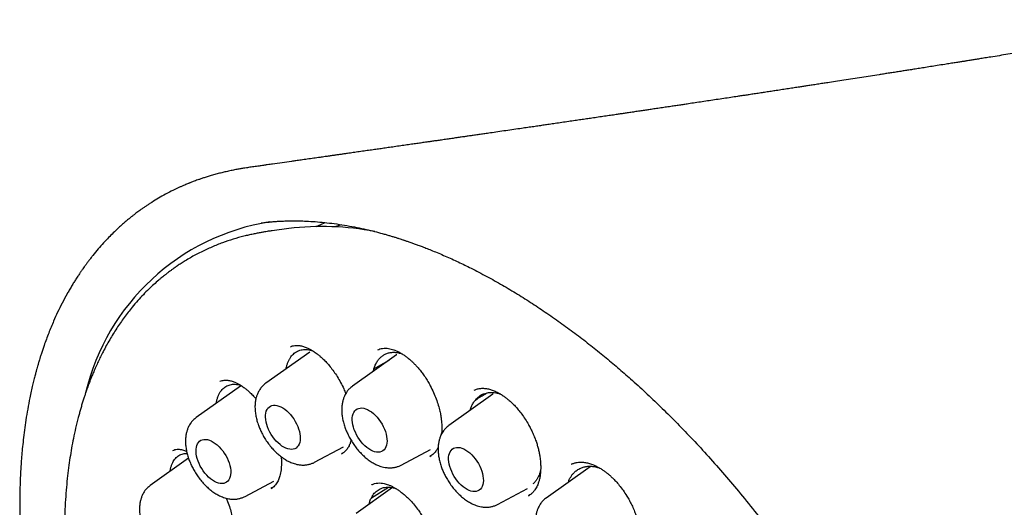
# Model space of a CAD drawing. Header units: millimetres. Extents: x 8 to 743, y 12 to 692.
# Tile 45 of 57: x 663 to 688, y 307 to 319. Entities that reach past the tile are written whole.
import ezdxf

# ---------------------------------------------------------------- set-up
doc = ezdxf.new("R2010")
doc.units = ezdxf.units.MM

msp = doc.modelspace()

# ---------------------------------------------------------------- linework, layer by layer
at = {"color": 7, "linetype": 'Continuous', "lineweight": 30}
for p, q in [((669.017, 313.847), (669.026, 313.848)), ((669.297, 313.655), (669.291, 313.654)), ((669.707, 313.707), (669.297, 313.655)), ((670.233, 310.627), (669.134, 309.848)), ((670.236, 310.629), (670.233, 310.627)), ((672.399, 310.558), (671.3, 309.78)), ((672.402, 310.56), (672.399, 310.558)), ((671.82, 310.148), (671.834, 310.207)), ((668.499, 309.776), (667.399, 308.997)), ((668.502, 309.778), (668.499, 309.776)), ((674.804, 309.576), (673.705, 308.797)), ((674.807, 309.578), (674.804, 309.576)), ((670.351, 307.878), (671.072, 308.263)), ((667.207, 307.979), (666.251, 307.302)), ((671.026, 308.09), (671.061, 308.111)), ((672.516, 307.809), (673.246, 308.198)), ((673.232, 308.027), (673.264, 308.046)), ((677.234, 307.767), (676.135, 306.988)), ((676.761, 307.826), (676.771, 307.83)), ((676.773, 307.833), (676.765, 307.83)), ((677.237, 307.769), (677.234, 307.767)), ((668.616, 307.027), (669.337, 307.412)), ((669.269, 307.228), (669.303, 307.248)), ((672.301, 307.247), (671.391, 306.602)), ((671.771, 306.996), (672.198, 307.258)), ((671.781, 307.32), (671.784, 307.323)), ((671.817, 307.335), (671.814, 307.334)), ((674.921, 306.827), (675.664, 307.223)), ((675.69, 307.043), (675.714, 307.059))]:
    msp.add_line(p, q, dxfattribs=at)
at = {"color": 7, "linetype": 'Continuous', "lineweight": 30, "flags": 128}
for points in [[(670.394, 313.757), (670.506, 313.811), (670.616, 313.859)], [(671.023, 313.804), (670.988, 313.793), (670.858, 313.75)], [(669.127, 309.001), (669.128, 309.056), (669.135, 309.106), (669.147, 309.152), (669.165, 309.192), (669.188, 309.227), (669.215, 309.256), (669.248, 309.278), (669.284, 309.293), (669.324, 309.301), (669.367, 309.302), (669.412, 309.296), (669.46, 309.282), (669.508, 309.262), (669.558, 309.235), (669.607, 309.202), (669.656, 309.163), (669.704, 309.118), (669.749, 309.069), (669.793, 309.015), (669.833, 308.959), (669.87, 308.899), (669.902, 308.837), (669.93, 308.775), (669.954, 308.712), (669.972, 308.649), (669.985, 308.588), (669.992, 308.529), (669.994, 308.473), (669.99, 308.421), (669.981, 308.372), (669.966, 308.329), (669.945, 308.291), (669.92, 308.26), (669.89, 308.234), (669.856, 308.216), (669.818, 308.204), (669.776, 308.2), (669.732, 308.202), (669.685, 308.212), (669.637, 308.229), (669.588, 308.253), (669.538, 308.283), (669.489, 308.319), (669.441, 308.361), (669.394, 308.408), (669.35, 308.459), (669.308, 308.515), (669.269, 308.573), (669.235, 308.634), (669.204, 308.696), (669.178, 308.759), (669.157, 308.822), (669.142, 308.883), (669.132, 308.944), (669.127, 309.001)], [(671.293, 308.932), (671.294, 308.987), (671.301, 309.037), (671.313, 309.083), (671.331, 309.124), (671.354, 309.158), (671.381, 309.187), (671.413, 309.209), (671.45, 309.224), (671.49, 309.232), (671.533, 309.233), (671.578, 309.227), (671.625, 309.214), (671.674, 309.193), (671.724, 309.166), (671.773, 309.133), (671.822, 309.094), (671.87, 309.049), (671.915, 309), (671.959, 308.947), (671.999, 308.89), (672.035, 308.83), (672.068, 308.769), (672.096, 308.706), (672.12, 308.643), (672.138, 308.581), (672.151, 308.52), (672.158, 308.46), (672.16, 308.404), (672.156, 308.352), (672.146, 308.304), (672.131, 308.26), (672.111, 308.223), (672.086, 308.191), (672.056, 308.166), (672.022, 308.147), (671.983, 308.135), (671.942, 308.131), (671.898, 308.133), (671.851, 308.143), (671.803, 308.16), (671.754, 308.184), (671.704, 308.214), (671.655, 308.25), (671.607, 308.292), (671.56, 308.339), (671.516, 308.391), (671.474, 308.446), (671.435, 308.504), (671.4, 308.565), (671.37, 308.627), (671.344, 308.69), (671.323, 308.753), (671.308, 308.815), (671.298, 308.875), (671.293, 308.932)], [(667.393, 308.15), (667.394, 308.205), (667.401, 308.255), (667.413, 308.301), (667.431, 308.341), (667.453, 308.376), (667.481, 308.405), (667.513, 308.427), (667.55, 308.442), (667.589, 308.45), (667.632, 308.451), (667.678, 308.445), (667.725, 308.431), (667.774, 308.411), (667.823, 308.384), (667.873, 308.351), (667.922, 308.312), (667.969, 308.267), (668.015, 308.218), (668.058, 308.164), (668.099, 308.108), (668.135, 308.048), (668.168, 307.986), (668.196, 307.924), (668.22, 307.861), (668.238, 307.798), (668.251, 307.737), (668.258, 307.678), (668.26, 307.622), (668.256, 307.57), (668.246, 307.521), (668.231, 307.478), (668.211, 307.44), (668.186, 307.409), (668.156, 307.383), (668.121, 307.365), (668.083, 307.353), (668.042, 307.349), (667.998, 307.351), (667.951, 307.361), (667.903, 307.378), (667.854, 307.402), (667.804, 307.432), (667.755, 307.468), (667.707, 307.51), (667.66, 307.557), (667.615, 307.608), (667.574, 307.664), (667.535, 307.722), (667.5, 307.783), (667.47, 307.845), (667.444, 307.908), (667.423, 307.97), (667.407, 308.032), (667.397, 308.093), (667.393, 308.15)], [(673.698, 307.95), (673.699, 308.004), (673.706, 308.055), (673.718, 308.101), (673.736, 308.141), (673.759, 308.176), (673.786, 308.205), (673.818, 308.227), (673.855, 308.242), (673.895, 308.25), (673.938, 308.251), (673.983, 308.244), (674.03, 308.231), (674.079, 308.211), (674.129, 308.184), (674.178, 308.151), (674.227, 308.111), (674.275, 308.067), (674.32, 308.018), (674.364, 307.964), (674.404, 307.907), (674.44, 307.848), (674.473, 307.786), (674.501, 307.724), (674.525, 307.661), (674.543, 307.598), (674.556, 307.537), (674.563, 307.478), (674.565, 307.422), (674.561, 307.369), (674.551, 307.321), (674.536, 307.278), (674.516, 307.24), (674.491, 307.208), (674.461, 307.183), (674.427, 307.164), (674.388, 307.153), (674.347, 307.148), (674.303, 307.151), (674.256, 307.161), (674.208, 307.178), (674.159, 307.201), (674.109, 307.231), (674.06, 307.268), (674.012, 307.31), (673.965, 307.357), (673.921, 307.408), (673.879, 307.463), (673.84, 307.522), (673.805, 307.582), (673.775, 307.645), (673.749, 307.707), (673.728, 307.77), (673.713, 307.832), (673.703, 307.892), (673.698, 307.95)]]:
    msp.add_lwpolyline(points, dxfattribs=at)
at = {"color": 7, "linetype": 'Continuous', "lineweight": 30}
for centre, radius, start, end in [((670.127, 308.3), 5.646, 99.1008, 166.5706), ((670.547, 306.643), 7.114, 79.3764, 96.775)]:
    msp.add_arc(centre, radius, start, end, dxfattribs=at)
for points, knots in [([(692.853, 318.916), (692.804, 318.908), (692.713, 318.892), (692.586, 318.871), (692.486, 318.853), (692.41, 318.84), (692.355, 318.831), (692.314, 318.824), (692.281, 318.819), (692.251, 318.813), (692.22, 318.808), (692.164, 318.799), (692.079, 318.784), (691.953, 318.763), (691.801, 318.737), (691.622, 318.707), (691.422, 318.673), (691.209, 318.637), (690.996, 318.602), (690.795, 318.568), (690.61, 318.537), (690.438, 318.508), (690.27, 318.481), (690.101, 318.453), (689.952, 318.428), (689.831, 318.408), (689.743, 318.393), (689.658, 318.379), (689.554, 318.362), (689.436, 318.343), (689.312, 318.322), (689.192, 318.303), (689.064, 318.282), (688.83, 318.243), (688.5, 318.19), (688.078, 318.121), (687.656, 318.053), (687.325, 318), (687.089, 317.962), (686.957, 317.941), (686.838, 317.922), (686.731, 317.905), (686.634, 317.889), (686.54, 317.874), (686.446, 317.859), (686.339, 317.842), (686.216, 317.823), (686.065, 317.799), (685.9, 317.773), (685.728, 317.746), (685.568, 317.72), (685.42, 317.697), (685.283, 317.675), (685.16, 317.656), (685.041, 317.637), (684.92, 317.619), (684.795, 317.599), (684.672, 317.58), (684.555, 317.562), (684.408, 317.539), (684.227, 317.51), (684.008, 317.476), (683.787, 317.442), (683.569, 317.408), (683.36, 317.376), (683.185, 317.349), (683.036, 317.326), (682.907, 317.306), (682.779, 317.287), (682.663, 317.269), (682.558, 317.253), (682.446, 317.236), (682.321, 317.217), (682.179, 317.195), (682.03, 317.172), (681.885, 317.15), (681.747, 317.129), (681.618, 317.11), (681.488, 317.09), (681.359, 317.07), (681.236, 317.052), (681.122, 317.034), (681.013, 317.018), (680.887, 316.999), (680.737, 316.976), (680.562, 316.95), (680.382, 316.923), (680.203, 316.896), (680.027, 316.87), (679.855, 316.844), (679.702, 316.821), (679.571, 316.801), (679.455, 316.784), (679.336, 316.766), (679.206, 316.747), (679.067, 316.726), (678.926, 316.705), (678.793, 316.686), (678.671, 316.667), (678.555, 316.65), (678.435, 316.632), (678.311, 316.614), (678.191, 316.596), (678.08, 316.58), (677.978, 316.565), (677.866, 316.548), (677.737, 316.529), (677.588, 316.507), (677.433, 316.485), (677.282, 316.462), (677.137, 316.441), (676.996, 316.42), (676.848, 316.399), (676.691, 316.376), (676.527, 316.352), (676.365, 316.328), (676.217, 316.306), (676.082, 316.287), (675.954, 316.268), (675.818, 316.248), (675.671, 316.227), (675.507, 316.203), (675.325, 316.177), (675.128, 316.148), (674.932, 316.12), (674.757, 316.094), (674.61, 316.073), (674.486, 316.055), (674.37, 316.039), (674.27, 316.024), (674.178, 316.011), (674.088, 315.998), (673.984, 315.983), (673.868, 315.966), (673.746, 315.949), (673.619, 315.93), (673.494, 315.912), (673.377, 315.896), (673.275, 315.881), (673.17, 315.866), (673.059, 315.85), (672.933, 315.832), (672.8, 315.813), (672.656, 315.792), (672.5, 315.77), (672.343, 315.747), (672.191, 315.726), (672.049, 315.705), (671.912, 315.686), (671.772, 315.666), (671.623, 315.645), (671.47, 315.623), (671.319, 315.601), (671.19, 315.583), (671.083, 315.568), (670.994, 315.555), (670.906, 315.542), (670.815, 315.53), (670.717, 315.516), (670.608, 315.5), (670.478, 315.482), (670.33, 315.461), (670.173, 315.438), (670.023, 315.417), (669.892, 315.399), (669.734, 315.376), (669.54, 315.349), (669.363, 315.324), (669.24, 315.306), (669.164, 315.296), (669.071, 315.283), (668.96, 315.267), (668.834, 315.249), (668.745, 315.237), (668.7, 315.23)], [0, 0, 0, 0, 0.006325, 0.011716, 0.016173, 0.01917, 0.02152, 0.023221, 0.024438, 0.0257, 0.027047, 0.02848, 0.032862, 0.037892, 0.044699, 0.052335, 0.060797, 0.07027, 0.079528, 0.088089, 0.095839, 0.103239, 0.110073, 0.117201, 0.124831, 0.129019, 0.132679, 0.136021, 0.139883, 0.146021, 0.15097, 0.155726, 0.161167, 0.167149, 0.185438, 0.202986, 0.220572, 0.23871, 0.244763, 0.250381, 0.255345, 0.259658, 0.26398, 0.267578, 0.271402, 0.275862, 0.281049, 0.286938, 0.294746, 0.301888, 0.308564, 0.314842, 0.320541, 0.325732, 0.330284, 0.335432, 0.340894, 0.346035, 0.350832, 0.355533, 0.364427, 0.373623, 0.382918, 0.392116, 0.400894, 0.408951, 0.41399, 0.41957, 0.425067, 0.429876, 0.434023, 0.438247, 0.443756, 0.44969, 0.455959, 0.462317, 0.467757, 0.473053, 0.478421, 0.483874, 0.489084, 0.493782, 0.498044, 0.502592, 0.509375, 0.516687, 0.524335, 0.531709, 0.538895, 0.546128, 0.553039, 0.557861, 0.562353, 0.567286, 0.572692, 0.578408, 0.584397, 0.59016, 0.594839, 0.59947, 0.604413, 0.609667, 0.61476, 0.6193, 0.623302, 0.627379, 0.633063, 0.63921, 0.64571, 0.652097, 0.657803, 0.663544, 0.669458, 0.675948, 0.682924, 0.689597, 0.695827, 0.701082, 0.706065, 0.711628, 0.717742, 0.723971, 0.731821, 0.739945, 0.748137, 0.755803, 0.761286, 0.766171, 0.770838, 0.775458, 0.778455, 0.782085, 0.786358, 0.791201, 0.796184, 0.801214, 0.806671, 0.811431, 0.815494, 0.819142, 0.824166, 0.829041, 0.834401, 0.84035, 0.846671, 0.853252, 0.85943, 0.865108, 0.870516, 0.876046, 0.882176, 0.888608, 0.894712, 0.90041, 0.904173, 0.907652, 0.911186, 0.914848, 0.918655, 0.923, 0.928044, 0.934384, 0.940887, 0.94708, 0.952393, 0.956728, 0.96625, 0.97575, 0.978084, 0.981104, 0.984846, 0.989311, 0.994498, 1, 1, 1, 1]), ([(668.701, 315.229), (668.684, 315.227), (668.641, 315.221), (668.57, 315.209), (668.481, 315.195), (668.379, 315.176), (668.265, 315.153), (668.148, 315.128), (668.031, 315.1), (667.917, 315.071), (667.804, 315.039), (667.698, 315.008), (667.603, 314.978), (667.518, 314.949), (667.444, 314.924), (667.38, 314.901), (667.327, 314.881), (667.284, 314.864), (667.25, 314.851), (667.222, 314.84), (667.193, 314.828), (667.155, 314.812), (667.107, 314.792), (667.047, 314.766), (666.935, 314.716), (666.779, 314.642), (666.589, 314.542), (666.412, 314.44), (666.277, 314.356), (666.178, 314.291), (666.112, 314.247), (666.049, 314.203), (665.99, 314.161), (665.939, 314.123), (665.897, 314.092), (665.863, 314.066), (665.823, 314.035), (665.771, 313.994), (665.702, 313.937), (665.621, 313.87), (665.531, 313.791), (665.431, 313.7), (665.323, 313.597), (665.207, 313.48), (665.082, 313.347), (664.95, 313.198), (664.843, 313.068), (664.761, 312.965), (664.708, 312.896), (664.661, 312.832), (664.62, 312.776), (664.586, 312.729), (664.558, 312.69), (664.536, 312.659), (664.518, 312.632), (664.5, 312.606), (664.479, 312.574), (664.454, 312.537), (664.425, 312.493), (664.388, 312.435), (664.341, 312.362), (664.287, 312.272), (664.23, 312.175), (664.15, 312.034), (664.051, 311.851), (663.94, 311.625), (663.827, 311.378), (663.713, 311.102), (663.625, 310.864), (663.566, 310.692), (663.535, 310.597), (663.508, 310.512), (663.486, 310.442), (663.471, 310.391), (663.459, 310.352), (663.448, 310.315), (663.435, 310.268), (663.418, 310.209), (663.398, 310.136), (663.374, 310.045), (663.345, 309.933), (663.312, 309.798), (663.278, 309.647), (663.236, 309.448), (663.191, 309.21), (663.146, 308.94), (663.109, 308.685), (663.08, 308.445), (663.057, 308.222), (663.039, 308.018), (663.025, 307.833), (663.014, 307.662), (663.003, 307.427), (662.993, 307.115), (662.99, 306.715), (662.999, 306.301), (663.018, 305.88), (663.044, 305.508), (663.072, 305.189), (663.101, 304.919), (663.134, 304.638), (663.173, 304.341), (663.22, 304.024), (663.275, 303.693), (663.337, 303.349), (663.408, 302.992), (663.487, 302.623), (663.573, 302.251), (663.665, 301.881), (663.762, 301.515), (663.863, 301.154), (663.989, 300.73), (664.142, 300.247), (664.326, 299.705), (664.521, 299.171), (664.736, 298.615), (664.974, 298.036), (665.237, 297.434), (665.515, 296.834), (665.806, 296.237), (666.111, 295.645), (666.429, 295.058), (666.76, 294.477), (667.091, 293.922), (667.423, 293.392), (667.756, 292.88), (668.106, 292.366), (668.473, 291.847), (668.8, 291.404), (669.08, 291.037), (669.308, 290.745), (669.542, 290.454), (669.774, 290.172), (669.998, 289.906), (670.208, 289.663), (670.403, 289.441), (670.582, 289.242), (670.744, 289.064), (670.891, 288.905), (671.007, 288.782), (671.103, 288.682), (671.188, 288.594), (671.288, 288.49), (671.405, 288.37), (671.538, 288.236), (671.689, 288.087), (671.855, 287.925), (672.036, 287.751), (672.233, 287.566), (672.447, 287.37), (672.678, 287.163), (672.926, 286.946), (673.191, 286.721), (673.473, 286.488), (673.762, 286.258), (674.056, 286.031), (674.353, 285.81), (674.665, 285.586), (674.99, 285.362), (675.329, 285.139), (675.682, 284.917), (675.921, 284.777), (676.043, 284.705)], [0, 0, 0, 0, 0.001681, 0.004264, 0.007383, 0.011037, 0.015228, 0.019955, 0.024044, 0.028465, 0.032997, 0.037147, 0.040898, 0.044249, 0.0472, 0.049752, 0.051905, 0.053658, 0.055013, 0.055981, 0.057057, 0.058583, 0.060558, 0.062982, 0.065855, 0.074431, 0.082469, 0.089986, 0.097417, 0.100363, 0.103323, 0.106298, 0.109079, 0.111453, 0.113418, 0.114974, 0.116279, 0.119089, 0.122456, 0.126379, 0.13086, 0.135895, 0.141452, 0.147523, 0.154293, 0.161605, 0.169459, 0.172693, 0.175938, 0.178832, 0.181326, 0.18342, 0.185114, 0.186506, 0.187478, 0.188571, 0.18992, 0.191526, 0.193388, 0.195507, 0.198838, 0.202653, 0.206661, 0.210592, 0.219644, 0.22826, 0.236441, 0.247231, 0.258104, 0.261541, 0.264941, 0.26786, 0.270191, 0.271934, 0.272951, 0.274104, 0.275663, 0.277627, 0.279998, 0.282774, 0.286566, 0.290923, 0.295842, 0.300919, 0.309712, 0.317942, 0.325614, 0.332724, 0.339267, 0.345136, 0.35045, 0.355208, 0.359725, 0.370411, 0.381409, 0.392704, 0.404093, 0.415127, 0.422149, 0.429029, 0.436185, 0.443786, 0.451833, 0.460324, 0.468843, 0.477765, 0.487031, 0.496242, 0.505322, 0.514272, 0.523089, 0.531773, 0.545149, 0.558219, 0.571053, 0.583873, 0.598454, 0.613042, 0.627631, 0.642216, 0.656792, 0.671353, 0.685895, 0.700417, 0.713467, 0.726677, 0.740227, 0.754098, 0.768266, 0.77634, 0.7845, 0.792752, 0.801003, 0.808751, 0.815926, 0.82253, 0.828531, 0.833969, 0.838843, 0.843153, 0.845468, 0.848233, 0.851521, 0.855332, 0.859667, 0.864524, 0.869906, 0.875687, 0.881971, 0.888758, 0.896046, 0.903835, 0.912125, 0.920914, 0.930202, 0.938966, 0.948131, 0.957697, 0.967665, 0.978036, 0.988813, 1, 1, 1, 1]), ([(669.017, 313.847), (669.026, 313.848), (669.048, 313.851), (669.093, 313.857), (669.15, 313.864), (669.226, 313.872), (669.319, 313.881), (669.429, 313.889), (669.548, 313.895), (669.671, 313.899), (669.798, 313.901), (669.929, 313.9), (670.063, 313.897), (670.229, 313.89), (670.428, 313.877), (670.663, 313.854), (670.907, 313.823), (671.156, 313.784), (671.4, 313.738), (671.63, 313.688), (671.842, 313.637), (672.009, 313.593), (672.134, 313.558), (672.222, 313.532), (672.306, 313.508), (672.383, 313.484), (672.451, 313.462), (672.507, 313.444), (672.549, 313.43), (672.579, 313.421), (672.605, 313.412), (672.633, 313.402), (672.669, 313.39), (672.711, 313.376), (672.769, 313.356), (672.843, 313.329), (672.937, 313.295), (673.044, 313.255), (673.166, 313.208), (673.303, 313.153), (673.454, 313.091), (673.613, 313.022), (673.776, 312.95), (673.938, 312.875), (674.098, 312.798), (674.336, 312.68), (674.65, 312.517), (675.037, 312.301), (675.416, 312.076), (675.787, 311.841), (676.157, 311.595), (676.524, 311.338), (676.889, 311.069), (677.243, 310.796), (677.586, 310.52), (677.917, 310.241), (678.258, 309.944), (678.612, 309.622), (678.985, 309.268), (679.364, 308.894), (679.749, 308.496), (680.141, 308.073), (680.538, 307.625), (680.937, 307.155), (681.337, 306.661), (681.707, 306.182), (682.047, 305.722), (682.359, 305.286), (682.668, 304.836), (682.973, 304.371), (683.27, 303.902), (683.557, 303.429), (683.834, 302.952), (684.105, 302.464), (684.37, 301.966), (684.629, 301.456), (684.879, 300.937), (685.121, 300.408), (685.352, 299.875), (685.568, 299.345), (685.767, 298.825), (685.948, 298.32), (686.12, 297.81), (686.28, 297.297), (686.428, 296.784), (686.558, 296.29), (686.672, 295.816), (686.77, 295.362), (686.853, 294.936), (686.922, 294.537), (686.979, 294.164), (687.026, 293.808), (687.064, 293.47), (687.095, 293.144), (687.119, 292.828), (687.135, 292.522), (687.146, 292.221), (687.151, 291.916), (687.15, 291.604), (687.143, 291.353), (687.134, 291.165), (687.128, 291.042), (687.12, 290.917), (687.111, 290.792), (687.1, 290.668), (687.089, 290.551), (687.079, 290.447), (687.069, 290.359), (687.06, 290.287), (687.053, 290.226), (687.046, 290.175), (687.04, 290.125), (687.031, 290.064), (687.019, 289.982), (687.003, 289.877), (686.983, 289.753), (686.958, 289.615), (686.93, 289.466), (686.898, 289.311), (686.857, 289.131), (686.806, 288.925), (686.743, 288.694), (686.671, 288.456), (686.599, 288.244), (686.531, 288.057), (686.468, 287.895), (686.4, 287.733), (686.329, 287.572), (686.255, 287.417), (686.184, 287.276), (686.113, 287.144), (686.045, 287.023), (685.981, 286.914), (685.925, 286.824), (685.878, 286.751), (685.841, 286.696), (685.821, 286.666), (685.812, 286.653)], [0, 0, 0, 0, 0.001505, 0.003483, 0.005939, 0.0088757, 0.0126539, 0.0169824, 0.0215132, 0.0261499, 0.0308925, 0.035741, 0.0406954, 0.0457557, 0.0539216, 0.0623492, 0.0710385, 0.0799802, 0.088592, 0.0965285, 0.1037897, 0.1103753, 0.1135553, 0.1165498, 0.119359, 0.1219826, 0.1243594, 0.126285, 0.1276041, 0.1285542, 0.1292881, 0.1302339, 0.1314172, 0.132838, 0.1344962, 0.137164, 0.1402808, 0.1438467, 0.1478616, 0.1524216, 0.1574493, 0.1628136, 0.168155, 0.1734531, 0.1787078, 0.1839192, 0.1967572, 0.209324, 0.2216193, 0.233643, 0.245395, 0.257562, 0.269423, 0.2809778, 0.2922262, 0.3031681, 0.3138033, 0.3261019, 0.3386744, 0.351566, 0.3647767, 0.3785552, 0.3926644, 0.4071041, 0.4218743, 0.4369749, 0.4490718, 0.4613725, 0.473877, 0.4865853, 0.4994974, 0.5119125, 0.5245103, 0.5372906, 0.5502534, 0.5633986, 0.5767262, 0.5902362, 0.6039224, 0.6174547, 0.6306431, 0.6434875, 0.6559879, 0.6695799, 0.6827404, 0.6954695, 0.7077671, 0.7196332, 0.731068, 0.7414543, 0.7514571, 0.7610765, 0.7703125, 0.7791651, 0.7881354, 0.7966745, 0.8051128, 0.8139035, 0.8230492, 0.8325498, 0.8362252, 0.8399509, 0.8437272, 0.8475539, 0.851431, 0.8551796, 0.8584967, 0.8611541, 0.8634449, 0.8653692, 0.8669269, 0.8683145, 0.8700803, 0.8728393, 0.8762295, 0.8802507, 0.8848966, 0.8898951, 0.8951008, 0.9005135, 0.908294, 0.9164657, 0.9250287, 0.9339828, 0.9400067, 0.9461954, 0.9525489, 0.9590673, 0.9655225, 0.9714622, 0.9768742, 0.9825213, 0.9874505, 0.9916622, 0.9951569, 0.9979356, 1, 1, 1, 1]), ([(669.297, 313.655), (669.286, 313.653), (669.259, 313.649), (669.218, 313.643), (669.163, 313.634), (669.094, 313.622), (669.012, 313.608), (668.917, 313.59), (668.812, 313.569), (668.702, 313.545), (668.537, 313.505), (668.32, 313.444), (668.098, 313.37), (667.921, 313.302), (667.785, 313.246), (667.65, 313.186), (667.516, 313.122), (667.383, 313.053), (667.252, 312.98), (667.131, 312.909), (667.023, 312.841), (666.932, 312.78), (666.853, 312.726), (666.787, 312.678), (666.732, 312.638), (666.692, 312.608), (666.661, 312.584), (666.634, 312.563), (666.601, 312.537), (666.561, 312.505), (666.515, 312.467), (666.439, 312.403), (666.337, 312.312), (666.208, 312.191), (666.074, 312.057), (665.937, 311.908), (665.776, 311.72), (665.599, 311.492), (665.411, 311.222), (665.235, 310.937), (665.103, 310.698), (665.01, 310.513), (664.95, 310.387), (664.893, 310.262), (664.841, 310.144), (664.797, 310.039), (664.762, 309.949), (664.733, 309.875), (664.711, 309.817), (664.695, 309.774), (664.682, 309.737), (664.668, 309.697), (664.65, 309.645), (664.627, 309.578), (664.599, 309.496), (664.569, 309.401), (664.538, 309.3), (664.508, 309.198), (664.48, 309.097), (664.439, 308.943), (664.388, 308.738), (664.332, 308.481), (664.285, 308.234), (664.245, 307.988), (664.209, 307.736), (664.177, 307.467), (664.149, 307.177), (664.128, 306.866), (664.113, 306.534), (664.106, 306.179), (664.109, 305.819), (664.12, 305.454), (664.141, 305.087), (664.171, 304.702), (664.213, 304.298), (664.266, 303.876), (664.333, 303.434), (664.413, 302.977), (664.512, 302.486), (664.63, 301.964), (664.77, 301.413), (664.927, 300.856), (665.101, 300.293), (665.292, 299.725), (665.499, 299.154), (665.723, 298.58), (665.964, 298.004), (666.221, 297.427), (666.494, 296.85), (666.783, 296.273), (667.088, 295.699), (667.408, 295.127), (667.73, 294.583), (668.05, 294.066), (668.366, 293.578), (668.694, 293.095), (669.031, 292.617), (669.379, 292.147), (669.736, 291.684), (670.1, 291.232), (670.466, 290.797), (670.831, 290.382), (671.193, 289.987), (671.551, 289.612), (671.904, 289.256), (672.252, 288.92), (672.594, 288.603), (672.929, 288.304), (673.287, 287.998), (673.665, 287.689), (674.061, 287.381), (674.443, 287.099), (674.811, 286.841), (675.164, 286.606), (675.502, 286.392), (675.804, 286.211), (676.079, 286.053), (676.337, 285.912), (676.607, 285.771), (676.89, 285.631), (677.185, 285.493), (677.491, 285.36), (677.781, 285.243), (678.051, 285.141), (678.3, 285.054), (678.553, 284.972), (678.802, 284.899), (679.038, 284.835), (679.249, 284.784), (679.434, 284.743), (679.595, 284.71), (679.725, 284.687), (679.826, 284.67), (679.9, 284.658), (679.967, 284.648), (680.021, 284.64), (680.061, 284.634), (680.093, 284.63), (680.127, 284.626), (680.17, 284.62), (680.225, 284.614), (680.291, 284.606), (680.372, 284.598), (680.468, 284.589), (680.58, 284.58), (680.705, 284.573), (680.842, 284.567), (681.032, 284.562), (681.265, 284.563), (681.532, 284.576), (681.788, 284.598), (682.032, 284.629), (682.243, 284.664), (682.425, 284.701), (682.579, 284.737), (682.727, 284.775), (682.87, 284.816), (683.002, 284.859), (683.121, 284.9), (683.226, 284.938), (683.316, 284.974), (683.39, 285.005), (683.451, 285.031), (683.502, 285.053), (683.549, 285.074), (683.598, 285.097), (683.657, 285.125), (683.726, 285.16), (683.807, 285.202), (683.903, 285.254), (684.016, 285.318), (684.145, 285.396), (684.285, 285.488), (684.437, 285.594), (684.585, 285.706), (684.724, 285.821), (684.85, 285.93), (684.967, 286.039), (685.076, 286.146), (685.185, 286.259), (685.293, 286.378), (685.398, 286.5), (685.492, 286.614), (685.574, 286.721), (685.647, 286.819), (685.709, 286.906), (685.748, 286.963), (685.766, 286.989)], [0, 0, 0, 0, 0.000682, 0.001697, 0.003054, 0.004939, 0.007242, 0.009963, 0.013102, 0.016463, 0.01986, 0.028004, 0.036343, 0.040673, 0.045054, 0.049486, 0.053969, 0.058502, 0.063087, 0.067496, 0.071245, 0.074564, 0.077453, 0.079911, 0.081938, 0.083535, 0.084488, 0.085432, 0.086666, 0.088189, 0.090003, 0.092101, 0.096978, 0.102198, 0.107758, 0.11366, 0.119903, 0.129152, 0.138443, 0.147761, 0.157108, 0.160855, 0.164606, 0.16836, 0.171852, 0.174875, 0.177382, 0.17944, 0.181047, 0.182204, 0.183011, 0.184075, 0.185497, 0.187277, 0.189527, 0.192158, 0.194875, 0.197546, 0.200172, 0.202753, 0.209443, 0.215808, 0.221849, 0.227565, 0.233465, 0.23973, 0.246363, 0.253362, 0.260728, 0.26846, 0.27656, 0.283947, 0.291615, 0.299564, 0.307794, 0.316303, 0.325093, 0.33416, 0.343349, 0.353901, 0.364506, 0.375164, 0.385875, 0.39664, 0.407458, 0.418329, 0.429254, 0.440233, 0.451265, 0.462351, 0.473491, 0.484685, 0.495932, 0.505818, 0.515746, 0.525715, 0.535726, 0.545778, 0.555872, 0.565989, 0.575928, 0.585635, 0.59511, 0.604354, 0.613365, 0.622144, 0.630692, 0.639007, 0.647091, 0.657099, 0.666727, 0.675975, 0.684843, 0.693331, 0.701439, 0.709167, 0.715083, 0.721273, 0.727774, 0.734586, 0.741708, 0.74914, 0.756884, 0.762835, 0.768957, 0.77525, 0.781589, 0.787521, 0.793006, 0.797462, 0.801573, 0.805336, 0.807392, 0.809327, 0.811107, 0.812539, 0.81353, 0.814219, 0.815036, 0.816155, 0.817576, 0.819299, 0.821324, 0.8239, 0.826841, 0.830148, 0.833821, 0.837859, 0.845414, 0.852763, 0.8599, 0.866827, 0.873541, 0.878198, 0.882747, 0.887188, 0.891522, 0.895679, 0.899366, 0.90264, 0.905503, 0.907954, 0.909814, 0.911453, 0.912883, 0.914436, 0.916381, 0.91872, 0.921452, 0.924578, 0.928622, 0.933177, 0.938244, 0.943822, 0.949911, 0.955035, 0.96006, 0.964825, 0.969331, 0.973578, 0.978618, 0.983236, 0.987432, 0.991206, 0.994559, 0.99749, 1, 1, 1, 1]), ([(669.641, 310.208), (669.643, 310.219), (669.649, 310.257), (669.666, 310.317), (669.691, 310.386), (669.722, 310.449), (669.758, 310.506), (669.799, 310.557), (669.845, 310.6), (669.897, 310.636), (669.953, 310.663), (670.013, 310.682), (670.075, 310.691), (670.138, 310.692), (670.205, 310.685), (670.261, 310.674), (670.295, 310.663), (670.307, 310.659)], [0, 0, 0, 0, 0.029285, 0.102061, 0.172461, 0.243677, 0.314893, 0.38744, 0.459823, 0.532738, 0.607383, 0.682637, 0.752536, 0.82325, 0.893965, 0.965993, 1, 1, 1, 1]), ([(669.747, 310.76), (669.765, 310.767), (669.799, 310.781), (669.853, 310.791), (669.905, 310.795), (669.971, 310.792), (670.048, 310.777), (670.136, 310.748), (670.215, 310.712), (670.284, 310.674), (670.341, 310.638), (670.39, 310.603), (670.44, 310.566), (670.5, 310.517), (670.573, 310.45), (670.656, 310.365), (670.744, 310.262), (670.832, 310.145), (670.92, 310.013), (671.004, 309.868), (671.076, 309.726), (671.114, 309.632), (671.13, 309.592)], [0, 0, 0, 0, 0.058556, 0.109755, 0.153567, 0.190786, 0.25808, 0.31733, 0.368449, 0.411672, 0.447205, 0.474945, 0.501991, 0.538012, 0.583143, 0.636173, 0.692884, 0.752609, 0.815326, 0.881051, 0.949777, 1, 1, 1, 1]), ([(671.927, 310.684), (671.944, 310.692), (671.975, 310.706), (672.047, 310.722), (672.124, 310.726), (672.195, 310.719), (672.265, 310.704), (672.335, 310.682), (672.412, 310.651), (672.493, 310.609), (672.572, 310.561), (672.64, 310.513), (672.695, 310.47), (672.743, 310.429), (672.793, 310.384), (672.848, 310.33), (672.908, 310.266), (672.972, 310.192), (673.04, 310.105), (673.11, 310.006), (673.178, 309.899), (673.25, 309.77), (673.322, 309.624), (673.389, 309.461), (673.442, 309.304), (673.478, 309.165), (673.502, 309.045), (673.516, 308.947), (673.524, 308.866), (673.528, 308.802), (673.529, 308.747), (673.529, 308.69), (673.527, 308.635), (673.523, 308.599), (673.522, 308.585)], [0, 0, 0, 0, 0.0441325, 0.0835372, 0.1210721, 0.1583654, 0.1884952, 0.2203971, 0.2542254, 0.2900202, 0.3250804, 0.354038, 0.3766676, 0.3940586, 0.4145853, 0.4399518, 0.4648272, 0.4931052, 0.5246628, 0.559493, 0.5955006, 0.630487, 0.6810445, 0.7293206, 0.7753273, 0.8190967, 0.8525096, 0.8825561, 0.9076615, 0.9278264, 0.9433017, 0.9612979, 0.9851162, 1, 1, 1, 1]), ([(671.834, 310.207), (671.845, 310.239), (671.866, 310.304), (671.91, 310.388), (671.964, 310.461), (672.026, 310.521), (672.096, 310.568), (672.173, 310.602), (672.258, 310.621), (672.349, 310.624), (672.441, 310.613), (672.503, 310.593), (672.531, 310.584)], [0, 0, 0, 0, 0.099953, 0.200242, 0.300222, 0.400032, 0.500139, 0.599946, 0.703165, 0.806736, 0.909944, 1, 1, 1, 1]), ([(671.834, 310.207), (671.91, 310.251), (672.037, 310.325), (672.165, 310.401), (672.217, 310.432)], [0, 0, 0, 0, 0.590445, 1, 1, 1, 1]), ([(667.991, 309.898), (668.008, 309.905), (668.039, 309.917), (668.088, 309.926), (668.135, 309.929), (668.197, 309.925), (668.27, 309.911), (668.353, 309.881), (668.427, 309.847), (668.488, 309.813), (668.54, 309.78), (668.583, 309.75), (668.627, 309.717), (668.68, 309.674), (668.751, 309.611), (668.823, 309.54), (668.869, 309.486), (668.888, 309.464)], [0, 0, 0, 0, 0.091139, 0.169154, 0.233966, 0.288671, 0.391286, 0.485871, 0.555676, 0.617164, 0.668431, 0.709344, 0.742173, 0.793797, 0.861111, 0.94378, 1, 1, 1, 1]), ([(667.898, 309.351), (667.902, 309.373), (667.911, 309.422), (667.93, 309.491), (667.956, 309.558), (667.988, 309.619), (668.026, 309.674), (668.069, 309.72), (668.115, 309.757), (668.165, 309.786), (668.218, 309.807), (668.276, 309.821), (668.337, 309.827), (668.402, 309.824), (668.459, 309.815), (668.494, 309.804), (668.507, 309.8)], [0, 0, 0, 0, 0.06277, 0.13747, 0.212002, 0.287081, 0.363942, 0.441428, 0.513402, 0.586215, 0.659028, 0.733194, 0.807376, 0.882923, 0.958466, 1, 1, 1, 1]), ([(669.134, 309.848), (669.107, 309.827), (669.058, 309.789), (669.004, 309.724), (668.967, 309.668), (668.943, 309.622), (668.925, 309.582), (668.91, 309.545), (668.899, 309.509), (668.884, 309.455), (668.87, 309.379), (668.863, 309.277), (668.866, 309.169), (668.881, 309.058), (668.905, 308.942), (668.938, 308.833), (668.979, 308.727), (669.024, 308.627), (669.08, 308.522), (669.146, 308.415), (669.223, 308.309), (669.305, 308.211), (669.389, 308.125), (669.478, 308.046), (669.571, 307.977), (669.666, 307.919), (669.746, 307.88), (669.814, 307.854), (669.878, 307.834), (669.951, 307.818), (670.035, 307.808), (670.121, 307.809), (670.189, 307.82), (670.237, 307.833), (670.274, 307.845), (670.313, 307.86), (670.338, 307.872), (670.351, 307.878)], [0, 0, 0, 0, 0.036053, 0.065969, 0.089809, 0.107986, 0.123822, 0.138281, 0.151382, 0.163927, 0.197798, 0.23293, 0.269435, 0.306183, 0.343123, 0.381573, 0.41264, 0.445661, 0.480676, 0.517731, 0.556878, 0.59597, 0.632521, 0.666543, 0.70797, 0.744912, 0.77749, 0.799192, 0.819669, 0.84557, 0.878039, 0.912185, 0.945279, 0.96122, 0.975335, 0.987956, 1, 1, 1, 1]), ([(671.3, 309.78), (671.273, 309.758), (671.224, 309.72), (671.17, 309.655), (671.133, 309.599), (671.108, 309.553), (671.09, 309.513), (671.076, 309.476), (671.065, 309.44), (671.05, 309.386), (671.036, 309.31), (671.029, 309.208), (671.032, 309.101), (671.046, 308.989), (671.071, 308.874), (671.104, 308.764), (671.144, 308.658), (671.19, 308.558), (671.246, 308.453), (671.312, 308.346), (671.389, 308.24), (671.471, 308.142), (671.555, 308.056), (671.644, 307.977), (671.737, 307.908), (671.832, 307.85), (671.912, 307.811), (671.979, 307.785), (672.044, 307.765), (672.117, 307.749), (672.2, 307.739), (672.287, 307.741), (672.355, 307.751), (672.403, 307.764), (672.44, 307.776), (672.479, 307.791), (672.504, 307.803), (672.516, 307.809)], [0, 0, 0, 0, 0.036053, 0.065969, 0.089809, 0.107986, 0.123822, 0.138281, 0.151382, 0.163927, 0.197798, 0.23293, 0.269435, 0.306183, 0.343123, 0.381573, 0.41264, 0.445661, 0.480676, 0.517731, 0.556878, 0.59597, 0.632521, 0.666543, 0.70797, 0.744912, 0.77749, 0.799192, 0.819669, 0.84557, 0.878039, 0.912185, 0.945279, 0.96122, 0.975335, 0.987956, 1, 1, 1, 1]), ([(674.337, 309.678), (674.363, 309.689), (674.412, 309.71), (674.499, 309.725), (674.593, 309.725), (674.69, 309.71), (674.786, 309.681), (674.881, 309.642), (674.972, 309.594), (675.054, 309.542), (675.128, 309.49), (675.197, 309.434), (675.267, 309.372), (675.341, 309.299), (675.42, 309.212), (675.503, 309.109), (675.59, 308.988), (675.667, 308.865), (675.733, 308.746), (675.787, 308.634), (675.837, 308.52), (675.879, 308.408), (675.912, 308.304), (675.939, 308.204), (675.96, 308.11), (675.976, 308.022), (675.985, 307.948), (675.992, 307.879), (675.996, 307.801), (675.997, 307.708), (675.991, 307.604), (675.977, 307.505), (675.96, 307.432), (675.944, 307.378), (675.929, 307.336), (675.91, 307.291), (675.884, 307.24), (675.851, 307.187), (675.808, 307.134), (675.754, 307.082), (675.71, 307.056), (675.687, 307.042)], [0, 0, 0, 0, 0.039588, 0.07669, 0.111392, 0.144496, 0.17643, 0.207234, 0.236518, 0.262436, 0.284724, 0.3053, 0.327296, 0.350763, 0.376521, 0.405259, 0.436993, 0.471716, 0.496516, 0.522616, 0.549576, 0.574913, 0.598226, 0.619529, 0.642444, 0.66249, 0.679673, 0.694633, 0.71155, 0.736498, 0.765285, 0.793612, 0.820229, 0.832909, 0.846256, 0.863115, 0.883559, 0.907492, 0.93488, 0.965709, 1, 1, 1, 1]), ([(674.236, 309.173), (674.237, 309.18), (674.246, 309.213), (674.27, 309.276), (674.31, 309.358), (674.348, 309.407), (674.366, 309.432)], [0, 0, 0, 0, 0.062866, 0.324026, 0.659921, 1, 1, 1, 1]), ([(674.366, 309.432), (674.381, 309.449), (674.409, 309.483), (674.458, 309.525), (674.512, 309.56), (674.571, 309.588), (674.632, 309.607), (674.697, 309.619), (674.765, 309.623), (674.837, 309.618), (674.912, 309.606), (674.965, 309.589), (674.991, 309.581)], [0, 0, 0, 0, 0.096801, 0.194292, 0.293913, 0.394244, 0.49201, 0.589777, 0.688831, 0.789218, 0.896115, 1, 1, 1, 1]), ([(674.366, 309.432), (674.441, 309.477), (674.538, 309.537), (674.636, 309.597), (674.66, 309.611)], [0, 0, 0, 0, 0.760946, 1, 1, 1, 1]), ([(667.399, 308.997), (667.373, 308.976), (667.324, 308.938), (667.27, 308.873), (667.233, 308.817), (667.208, 308.771), (667.19, 308.731), (667.176, 308.694), (667.165, 308.658), (667.15, 308.604), (667.136, 308.528), (667.129, 308.426), (667.132, 308.318), (667.146, 308.206), (667.171, 308.091), (667.204, 307.982), (667.244, 307.876), (667.29, 307.775), (667.346, 307.671), (667.412, 307.564), (667.488, 307.458), (667.571, 307.36), (667.655, 307.274), (667.744, 307.195), (667.837, 307.126), (667.932, 307.068), (668.012, 307.029), (668.079, 307.003), (668.144, 306.983), (668.216, 306.967), (668.3, 306.957), (668.387, 306.958), (668.455, 306.969), (668.503, 306.982), (668.54, 306.994), (668.579, 307.009), (668.604, 307.021), (668.616, 307.027)], [0, 0, 0, 0, 0.036053, 0.065969, 0.089809, 0.107986, 0.123822, 0.138281, 0.151382, 0.163927, 0.197798, 0.23293, 0.269435, 0.306183, 0.343123, 0.381573, 0.41264, 0.445661, 0.480676, 0.517731, 0.556878, 0.59597, 0.632521, 0.666543, 0.70797, 0.744912, 0.77749, 0.799192, 0.819669, 0.84557, 0.878039, 0.912185, 0.945279, 0.96122, 0.975335, 0.987956, 1, 1, 1, 1]), ([(673.705, 308.797), (673.678, 308.776), (673.629, 308.737), (673.575, 308.672), (673.538, 308.616), (673.513, 308.571), (673.495, 308.531), (673.481, 308.493), (673.47, 308.458), (673.455, 308.404), (673.441, 308.328), (673.434, 308.226), (673.437, 308.118), (673.451, 308.006), (673.476, 307.891), (673.509, 307.781), (673.549, 307.676), (673.595, 307.575), (673.651, 307.471), (673.717, 307.363), (673.794, 307.258), (673.876, 307.16), (673.96, 307.074), (674.049, 306.995), (674.142, 306.925), (674.237, 306.868), (674.317, 306.829), (674.384, 306.803), (674.449, 306.783), (674.522, 306.766), (674.605, 306.757), (674.692, 306.758), (674.76, 306.769), (674.808, 306.782), (674.845, 306.794), (674.884, 306.808), (674.909, 306.821), (674.921, 306.827)], [0, 0, 0, 0, 0.036053, 0.065969, 0.089809, 0.107986, 0.123822, 0.138281, 0.151382, 0.163927, 0.197798, 0.23293, 0.269435, 0.306183, 0.343123, 0.381573, 0.41264, 0.445661, 0.480676, 0.517731, 0.556878, 0.59597, 0.632521, 0.666543, 0.70797, 0.744912, 0.77749, 0.799192, 0.819669, 0.84557, 0.878039, 0.912185, 0.945279, 0.96122, 0.975335, 0.987956, 1, 1, 1, 1]), ([(673.525, 308.621), (673.522, 308.608), (673.513, 308.575), (673.501, 308.545), (673.493, 308.527)], [0, 0, 0, 0, 0.380974, 1, 1, 1, 1]), ([(666.815, 308.175), (666.832, 308.182), (666.863, 308.195), (666.916, 308.203), (666.97, 308.204), (667.025, 308.196), (667.076, 308.184), (667.12, 308.17), (667.148, 308.158), (667.159, 308.153)], [0, 0, 0, 0, 0.203889, 0.385316, 0.544191, 0.683673, 0.809999, 0.923262, 1, 1, 1, 1]), ([(671.264, 308.427), (671.263, 308.422), (671.259, 308.408), (671.252, 308.387), (671.244, 308.364), (671.236, 308.341), (671.225, 308.315), (671.21, 308.283), (671.189, 308.246), (671.161, 308.204), (671.124, 308.161), (671.078, 308.12), (671.04, 308.098), (671.02, 308.087)], [0, 0, 0, 0, 0.024231, 0.075577, 0.123026, 0.16667, 0.221118, 0.297388, 0.395266, 0.514555, 0.655111, 0.81689, 1, 1, 1, 1]), ([(673.438, 308.253), (673.429, 308.236), (673.414, 308.207), (673.389, 308.168), (673.361, 308.131), (673.325, 308.093), (673.281, 308.055), (673.246, 308.035), (673.227, 308.024)], [0, 0, 0, 0, 0.150662, 0.26432, 0.406229, 0.576192, 0.774096, 1, 1, 1, 1]), ([(666.745, 307.652), (666.745, 307.655), (666.749, 307.687), (666.761, 307.741), (666.783, 307.81), (666.81, 307.872), (666.841, 307.926), (666.877, 307.974), (666.919, 308.015), (666.965, 308.048), (667.015, 308.074), (667.071, 308.092), (667.123, 308.101), (667.157, 308.1), (667.171, 308.099)], [0, 0, 0, 0, 0.0125653, 0.107714, 0.2036377, 0.2924356, 0.3827242, 0.4730139, 0.5648261, 0.6566598, 0.749137, 0.8436996, 0.9390106, 1, 1, 1, 1]), ([(669.517, 308.02), (669.519, 307.993), (669.524, 307.936), (669.525, 307.85), (669.522, 307.766), (669.515, 307.686), (669.504, 307.612), (669.488, 307.545), (669.471, 307.488), (669.451, 307.438), (669.426, 307.387), (669.393, 307.334), (669.353, 307.287), (669.309, 307.25), (669.28, 307.234), (669.264, 307.225)], [0, 0, 0, 0, 0.062471, 0.134984, 0.211405, 0.280299, 0.355701, 0.428105, 0.492796, 0.553667, 0.624717, 0.707181, 0.798579, 0.896149, 1, 1, 1, 1]), ([(676.683, 307.377), (676.685, 307.382), (676.694, 307.412), (676.718, 307.463), (676.753, 307.528), (676.796, 307.586), (676.852, 307.646), (676.924, 307.702), (676.986, 307.729), (677.018, 307.743)], [0, 0, 0, 0, 0.028451, 0.165678, 0.302904, 0.44209, 0.583305, 0.790396, 1, 1, 1, 1]), ([(676.762, 307.828), (676.773, 307.834), (676.795, 307.845), (676.83, 307.858), (676.865, 307.869), (676.916, 307.879), (676.983, 307.886), (677.069, 307.882), (677.164, 307.865), (677.266, 307.835), (677.37, 307.79), (677.465, 307.739), (677.545, 307.688), (677.61, 307.642), (677.669, 307.596), (677.729, 307.545), (677.797, 307.482), (677.875, 307.402), (677.963, 307.3), (678.056, 307.178), (678.139, 307.052), (678.211, 306.928), (678.271, 306.81), (678.326, 306.688), (678.371, 306.569), (678.407, 306.46), (678.433, 306.364), (678.451, 306.281), (678.464, 306.21), (678.473, 306.152), (678.479, 306.1), (678.484, 306.045), (678.488, 305.979), (678.488, 305.901), (678.484, 305.817), (678.474, 305.721), (678.454, 305.624), (678.425, 305.531), (678.393, 305.458), (678.365, 305.409), (678.343, 305.377), (678.325, 305.352), (678.301, 305.324), (678.27, 305.292), (678.231, 305.259), (678.2, 305.24), (678.184, 305.23)], [0, 0, 0, 0, 0.020346, 0.03827, 0.053774, 0.067245, 0.095159, 0.125446, 0.157328, 0.189792, 0.222875, 0.254751, 0.276843, 0.295814, 0.313066, 0.331289, 0.350552, 0.376409, 0.405605, 0.438325, 0.474573, 0.500691, 0.528345, 0.557393, 0.584879, 0.609531, 0.631366, 0.650394, 0.666628, 0.680073, 0.691006, 0.703877, 0.72024, 0.740073, 0.763204, 0.78649, 0.819394, 0.849921, 0.877188, 0.899637, 0.907959, 0.919677, 0.934765, 0.953194, 0.974941, 1, 1, 1, 1]), ([(677.018, 307.743), (677.046, 307.752), (677.102, 307.772), (677.194, 307.783), (677.291, 307.779), (677.385, 307.763), (677.447, 307.741), (677.475, 307.732)], [0, 0, 0, 0, 0.207528, 0.415685, 0.623161, 0.830824, 1, 1, 1, 1]), ([(675.995, 307.703), (675.992, 307.684), (675.98, 307.623), (675.95, 307.545), (675.91, 307.468), (675.87, 307.409), (675.834, 307.365), (675.811, 307.345), (675.803, 307.339)], [0, 0, 0, 0, 0.123897, 0.390026, 0.571807, 0.747837, 0.925099, 1, 1, 1, 1]), ([(666.251, 307.302), (666.224, 307.281), (666.175, 307.242), (666.121, 307.177), (666.084, 307.121), (666.06, 307.075), (666.042, 307.036), (666.028, 306.998), (666.016, 306.963), (666.002, 306.909), (665.988, 306.833), (665.98, 306.731), (665.984, 306.623), (665.998, 306.511), (666.022, 306.396), (666.056, 306.286), (666.096, 306.181), (666.141, 306.08), (666.197, 305.976), (666.263, 305.868), (666.34, 305.763), (666.422, 305.665), (666.506, 305.579), (666.595, 305.5), (666.688, 305.43), (666.783, 305.373), (666.863, 305.334), (666.931, 305.308), (666.995, 305.288), (667.068, 305.271), (667.152, 305.262), (667.238, 305.263), (667.307, 305.274), (667.354, 305.287), (667.391, 305.299), (667.43, 305.313), (667.455, 305.326), (667.468, 305.332)], [0, 0, 0, 0, 0.036053, 0.065969, 0.089809, 0.107986, 0.123822, 0.138281, 0.151382, 0.163927, 0.197798, 0.23293, 0.269435, 0.306183, 0.343123, 0.381573, 0.41264, 0.445661, 0.480676, 0.517731, 0.556878, 0.59597, 0.632521, 0.666543, 0.70797, 0.744912, 0.77749, 0.799192, 0.819669, 0.84557, 0.878039, 0.912185, 0.945279, 0.96122, 0.975335, 0.987956, 1, 1, 1, 1]), ([(671.771, 306.996), (671.782, 307.015), (671.803, 307.055), (671.842, 307.106), (671.887, 307.151), (671.936, 307.188), (671.989, 307.218), (672.046, 307.24), (672.107, 307.255), (672.172, 307.261), (672.24, 307.258), (672.306, 307.248), (672.351, 307.235), (672.372, 307.229)], [0, 0, 0, 0, 0.089732, 0.180098, 0.2724, 0.365346, 0.456063, 0.547378, 0.640594, 0.73448, 0.826693, 0.919593, 1, 1, 1, 1]), ([(671.78, 307.321), (671.802, 307.331), (671.845, 307.35), (671.924, 307.363), (672.009, 307.363), (672.08, 307.351), (672.14, 307.336), (672.197, 307.316), (672.262, 307.289), (672.33, 307.255), (672.401, 307.213), (672.471, 307.166), (672.547, 307.108), (672.629, 307.039), (672.722, 306.95), (672.823, 306.84), (672.916, 306.723), (672.999, 306.605), (673.068, 306.495), (673.141, 306.364), (673.214, 306.216), (673.281, 306.053), (673.334, 305.896), (673.373, 305.748), (673.399, 305.613), (673.413, 305.496), (673.42, 305.401), (673.421, 305.332), (673.419, 305.279), (673.417, 305.23), (673.411, 305.174), (673.402, 305.111), (673.389, 305.046), (673.37, 304.982), (673.346, 304.918), (673.318, 304.861), (673.284, 304.809), (673.247, 304.767), (673.205, 304.729), (673.174, 304.71), (673.157, 304.7)], [0, 0, 0, 0, 0.040139, 0.076979, 0.110142, 0.13798, 0.156688, 0.176567, 0.198814, 0.221979, 0.243141, 0.266612, 0.288882, 0.314725, 0.344309, 0.37762, 0.414659, 0.441441, 0.469132, 0.496083, 0.534995, 0.572098, 0.607388, 0.64088, 0.672505, 0.701271, 0.724693, 0.742656, 0.753954, 0.767233, 0.783185, 0.801782, 0.82346, 0.84446, 0.868106, 0.89438, 0.915876, 0.940352, 0.968396, 1, 1, 1, 1]), ([(668.146, 306.983), (668.158, 306.957), (668.193, 306.876), (668.239, 306.74), (668.283, 306.585), (668.313, 306.442), (668.332, 306.314), (668.342, 306.201), (668.345, 306.1), (668.342, 306.009), (668.335, 305.926), (668.322, 305.848), (668.304, 305.779), (668.282, 305.715), (668.252, 305.651), (668.21, 305.589), (668.162, 305.543), (668.13, 305.525), (668.114, 305.515)], [0, 0, 0, 0, 0.038494, 0.119137, 0.194674, 0.265021, 0.33018, 0.390118, 0.4448, 0.496859, 0.549348, 0.602166, 0.654358, 0.70707, 0.76873, 0.840235, 0.917627, 1, 1, 1, 1]), ([(671.71, 306.828), (671.718, 306.857), (671.734, 306.917), (671.758, 306.969), (671.771, 306.996)], [0, 0, 0, 0, 0.475303, 1, 1, 1, 1]), ([(676.135, 306.988), (676.108, 306.967), (676.059, 306.928), (676.005, 306.864), (675.968, 306.807), (675.944, 306.762), (675.926, 306.722), (675.912, 306.684), (675.9, 306.649), (675.886, 306.595), (675.872, 306.519), (675.864, 306.417), (675.868, 306.309), (675.882, 306.197), (675.907, 306.082), (675.94, 305.972), (675.98, 305.867), (676.025, 305.766), (676.081, 305.662), (676.148, 305.555), (676.224, 305.449), (676.306, 305.351), (676.39, 305.265), (676.479, 305.186), (676.573, 305.116), (676.667, 305.059), (676.747, 305.02), (676.815, 304.994), (676.879, 304.974), (676.952, 304.957), (677.036, 304.948), (677.122, 304.949), (677.191, 304.96), (677.238, 304.973), (677.276, 304.985), (677.314, 304.999), (677.339, 305.012), (677.352, 305.018)], [0, 0, 0, 0, 0.0360526, 0.0659695, 0.0898088, 0.1079862, 0.1238215, 0.1382809, 0.1513816, 0.1639266, 0.1977984, 0.2329303, 0.2694355, 0.3061827, 0.3431229, 0.3815733, 0.4126404, 0.4456613, 0.480676, 0.5177309, 0.5568782, 0.5959697, 0.6325212, 0.666543, 0.7079697, 0.7449123, 0.77749, 0.7991919, 0.8196685, 0.8455699, 0.8780393, 0.9121846, 0.9452787, 0.9612203, 0.9753352, 0.9879557, 1, 1, 1, 1])]:
    msp.add_open_spline(points, degree=3, knots=knots, dxfattribs=at)

doc.saveas('drawing.dxf')
